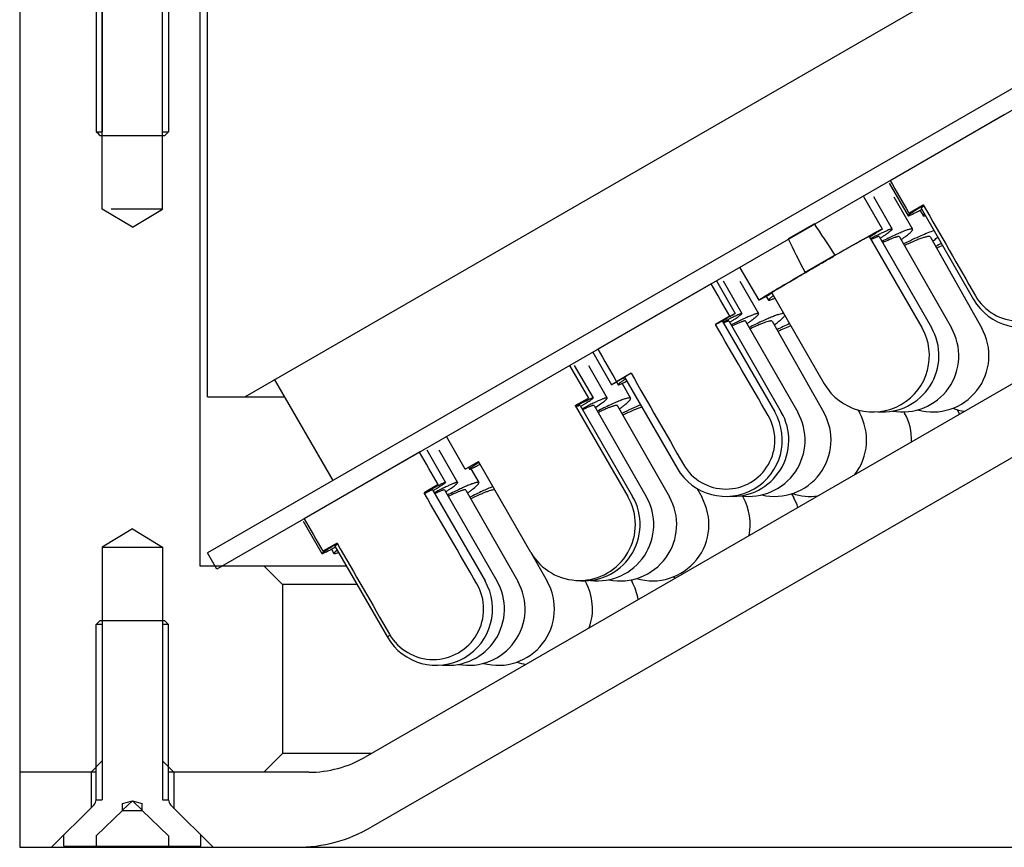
# Model space of a CAD drawing. Header units: millimetres. Extents: x 28 to 271, y -26 to 276.
# Tile 3 of 12: x 38 to 64, y 236 to 258. Entities that reach past the tile are written whole.
import ezdxf

# ---------------------------------------------------------------- set-up
doc = ezdxf.new("R2010")
doc.units = ezdxf.units.MM
doc.header["$LTSCALE"] = 23.1
doc.layers.get('0').update_dxf_attribs({"linetype": 'CONTINUOUS'})
doc.layers.add('00_COMPONENTS', color=7, linetype='CONTINUOUS')
pattern_1 = [(45, (0, 0), (-5.9397, 5.9397), [])]

msp = doc.modelspace()

# ---------------------------------------------------------------- hatches: boundary and pattern name
h = msp.add_hatch()
h.set_pattern_fill('DEFAULT__12', color=4, scale=8.4, angle=45, style=0, pattern_type=0)
h.set_pattern_definition(pattern_1)
edge = h.paths.add_edge_path()
edge.add_line((50.3514, 243.0631), (48.9463, 245.485))
edge.add_arc((49.189, 242.3887), 1.3438, 293.26565, 30.11898)
edge.add_arc((49.189, 242.3887), 1.3438, 209.87926, 293.26565)
edge.add_line((46.6289, 244.1472), (48.0238, 241.7193))
edge.add_line((46.6289, 244.1472), (46.2505, 243.9287))
edge.add_line((45.7519, 244.7956), (46.2505, 243.9287))
edge.add_line((48.8233, 246.5687), (45.7519, 244.7956))
edge.add_line((49.3246, 245.7035), (48.8233, 246.5687))
edge.add_line((49.3246, 245.7035), (48.9463, 245.485))
h = msp.add_hatch()
h.set_pattern_fill('DEFAULT__16', color=4, scale=8.4, angle=45, style=0, pattern_type=0)
h.set_pattern_definition(pattern_1)
edge = h.paths.add_edge_path()
edge.add_line((42.045, 242.0749), (40.315, 242.0749))
edge.add_line((42.045, 242.0749), (42.145, 241.9749))
edge.add_line((42.145, 237.3077), (42.145, 241.9749))
edge.add_arc((42.345, 237.3077), 0.2, 180, 225)
edge.add_line((43.005, 236.3649), (42.2035, 237.1663))
edge.add_line((43.005, 236.0749), (43.005, 236.3649))
edge.add_line((43.005, 236.0749), (42.1459, 236.0749))
edge.add_line((42.1459, 236.3419), (42.1459, 236.0749))
edge.add_line((41.4388, 237.0249), (42.1459, 236.3419))
edge.add_line((41.4388, 237.0249), (41.4388, 237.2079))
edge.add_line((41.18, 237.2749), (41.4388, 237.2079))
edge.add_line((40.9211, 237.2079), (41.18, 237.2749))
edge.add_line((40.9211, 237.0249), (40.9211, 237.2079))
edge.add_line((40.214, 236.3419), (40.9211, 237.0249))
edge.add_line((40.214, 236.3419), (40.214, 236.0749))
edge.add_line((40.214, 236.0749), (39.355, 236.0749))
edge.add_line((39.355, 236.0749), (39.355, 236.3649))
edge.add_line((39.355, 236.3649), (40.1564, 237.1663))
edge.add_arc((40.015, 237.3077), 0.2, 315, 360)
edge.add_line((40.215, 237.3077), (40.215, 241.9749))
edge.add_line((40.315, 242.0749), (40.215, 241.9749))

# ---------------------------------------------------------------- linework, layer by layer
at = {"layer": '00_COMPONENTS', "color": 7}
for p, q in [((38.18, 260.4393), (38.18, 236.0399)), ((40.216, 259.772), (40.216, 255.1049)), ((42.1439, 259.772), (42.1439, 255.1049)), ((63.9254, 259.4399), (44.18, 248.0399)), ((42.98, 259.0399), (42.98, 243.5399)), ((43.18, 248.0399), (43.18, 259.0399)), ((40.38, 253.0399), (40.38, 258.7149)), ((41.98, 253.0399), (41.98, 258.7149)), ((66.18, 257.1653), (43.18, 243.8863)), ((66.43, 256.7323), (43.43, 243.4533)), ((61.3556, 253.805), (64.3951, 255.5598)), ((64.3951, 255.5598), (64.3961, 255.5581)), ((40.2272, 255.0937), (40.216, 255.1049)), ((40.2261, 255.102), (40.3813, 255.102)), ((40.2829, 255.0381), (40.2272, 255.0937)), ((41.9786, 255.102), (42.1337, 255.102)), ((42.1439, 255.1049), (42.0548, 255.016)), ((40.3162, 255.0049), (40.2829, 255.0381)), ((40.3162, 255.0049), (42.0437, 255.0049)), ((42.0548, 255.016), (42.0437, 255.0049)), ((61.3566, 253.8032), (61.3556, 253.805)), ((61.3333, 253.73), (61.8325, 252.864)), ((60.648, 253.3794), (61.1478, 252.5134)), ((60.9106, 253.3767), (61.4086, 252.5107)), ((61.4581, 253.3711), (61.9521, 252.505)), ((41.18, 252.5592), (40.38, 253.0399)), ((41.98, 253.0399), (40.6143, 253.0399)), ((41.18, 252.5592), (41.98, 253.0399)), ((61.8535, 252.9378), (62.237, 253.1592)), ((62.1501, 253.011), (62.2318, 252.8684)), ((62.179, 253.0638), (63.5768, 250.6389)), ((59.3404, 252.6535), (58.6395, 252.2489)), ((60.8014, 252.3134), (62.2009, 249.8885)), ((61.0618, 252.3113), (62.456, 249.8864)), ((61.6047, 252.3068), (62.9879, 249.882)), ((62.4278, 252.3), (63.7943, 249.8752)), ((59.8899, 251.8159), (59.0898, 251.3541)), ((57.3568, 251.4799), (57.8566, 250.6139)), ((56.5902, 251.0536), (53.5746, 249.3126)), ((56.5902, 251.0536), (56.5911, 251.0519)), ((56.7298, 251.1296), (57.2298, 250.2636)), ((56.9101, 251.1279), (57.4088, 250.2618)), ((57.3579, 251.1235), (57.8536, 250.2575)), ((68.48, 250.6272), (47.3743, 238.4418)), ((58.0572, 250.7158), (58.1143, 250.6166)), ((58.2106, 250.8006), (58.1835, 250.7851)), ((58.2031, 250.8138), (59.6026, 248.389)), ((57.0921, 250.1886), (56.7046, 249.9649)), ((56.8834, 250.0636), (58.2833, 247.6387)), ((56.9073, 250.0706), (56.8868, 250.0586)), ((57.0622, 250.0622), (58.4587, 247.6373)), ((57.5064, 250.0588), (58.8944, 247.6339)), ((58.2144, 250.0533), (59.5887, 247.6284)), ((69.43, 249.2126), (47.5422, 236.5758)), ((53.4389, 249.2297), (53.9389, 248.3637)), ((53.5756, 249.3108), (53.5746, 249.3126)), ((52.8216, 248.8756), (53.3217, 248.0097)), ((52.9472, 248.8786), (53.4464, 248.0125)), ((53.3222, 248.8751), (53.819, 248.0091)), ((54.4602, 248.6692), (54.0726, 248.4454)), ((54.2883, 248.5584), (54.2831, 248.5554)), ((54.2853, 248.5637), (55.6852, 246.1388)), ((46.5224, 245.816), (44.9676, 248.5108)), ((54.0744, 248.4374), (54.1159, 248.3654)), ((54.2198, 248.3997), (54.4454, 248.0032)), ((43.18, 248.0399), (45.2385, 248.0399)), ((52.9733, 247.8085), (53.3217, 248.0097)), ((52.9733, 247.8085), (54.3737, 245.3839)), ((53.0999, 247.8128), (54.4977, 245.3879)), ((53.472, 247.81), (54.8631, 245.3852)), ((54.0977, 247.8054), (55.4774, 245.3805)), ((60.4982, 247.6942), (60.5392, 247.6208)), ((61.7268, 247.6394), (61.7424, 247.611)), ((63.14, 247.6991), (63.1938, 247.5991)), ((50.0451, 246.1179), (49.5452, 246.984)), ((48.8233, 246.5687), (45.7519, 244.7956)), ((48.824, 246.5675), (48.8233, 246.5687)), ((49.0181, 246.6289), (49.5176, 245.7629)), ((49.3435, 246.626), (49.841, 245.76)), ((50.0451, 246.1179), (50.3934, 246.3191)), ((51.7931, 243.894), (50.3934, 246.3191)), ((50.1256, 246.1644), (50.1543, 246.1147)), ((50.1928, 246.1249), (50.4037, 245.755)), ((49.3246, 245.7035), (48.9463, 245.485)), ((49.3363, 245.6808), (49.3357, 245.6805)), ((49.3363, 245.6808), (49.3357, 245.6805)), ((48.9694, 245.4676), (48.9597, 245.4625)), ((49.1711, 245.563), (50.5696, 243.1382)), ((49.1853, 245.5402), (49.1879, 245.5418)), ((49.4941, 245.5608), (50.887, 243.1359)), ((50.0563, 245.5568), (51.4394, 243.132)), ((56.2087, 245.6049), (56.3386, 245.374)), ((57.4258, 245.3981), (57.4438, 245.3656)), ((58.7336, 245.4578), (58.7894, 245.3552)), ((45.7263, 244.7304), (46.2258, 243.8644)), ((45.7519, 244.7956), (45.7527, 244.7943)), ((41.18, 244.5206), (40.38, 244.0399)), ((41.18, 244.5206), (41.98, 244.0399)), ((46.6289, 244.1472), (46.2505, 243.9287)), ((40.38, 244.0399), (40.38, 238.3399)), ((40.38, 244.0399), (41.98, 244.0399)), ((41.98, 244.0399), (41.98, 238.3399)), ((43.43, 243.4533), (43.18, 243.8863)), ((46.4789, 243.984), (46.5459, 243.8672)), ((46.5723, 244.0642), (47.9708, 241.6393)), ((51.792, 243.8934), (52.2251, 243.1263)), ((42.98, 243.5399), (46.8747, 243.5399)), ((45.18, 243.0399), (44.68, 243.5399)), ((45.18, 243.0399), (45.18, 238.5399)), ((47.1631, 243.0399), (45.18, 243.0399)), ((53.2305, 243.1391), (53.2417, 243.1189)), ((54.4557, 243.1656), (54.4863, 243.1098)), ((40.315, 242.0749), (40.215, 241.9749)), ((40.38, 241.9777), (40.2254, 241.9777)), ((42.045, 242.0749), (40.315, 242.0749)), ((42.1346, 241.9777), (41.98, 241.9777)), ((42.045, 242.0749), (42.145, 241.9749)), ((40.215, 237.3077), (40.215, 241.9749)), ((42.145, 237.3077), (42.145, 241.9749)), ((40.38, 238.3399), (40.08, 238.0399)), ((41.98, 238.3399), (42.28, 238.0399)), ((44.68, 238.0399), (45.18, 238.5399)), ((47.5442, 238.5399), (45.18, 238.5399)), ((40.215, 238.0399), (38.18, 238.0399)), ((40.08, 238.0399), (40.08, 237.0899)), ((45.8743, 238.0399), (42.145, 238.0399)), ((42.28, 238.0399), (42.28, 237.0899)), ((40.2254, 237.3077), (40.38, 237.3077)), ((40.9199, 237.0254), (41.18, 237.2749)), ((40.9211, 237.2079), (41.18, 237.2749)), ((41.4378, 237.0289), (41.18, 237.2749)), ((41.18, 237.2749), (41.4388, 237.2079)), ((41.98, 237.3077), (42.1346, 237.3077)), ((39.03, 236.0399), (40.1564, 237.1663)), ((40.0894, 237.0899), (40.08, 237.0899)), ((40.214, 236.3419), (40.9211, 237.0249)), ((40.9211, 237.0249), (40.9211, 237.2079)), ((40.9211, 237.0249), (41.4388, 237.0249)), ((41.4388, 237.0249), (41.4388, 237.2079)), ((41.4388, 237.0249), (42.1459, 236.3419)), ((43.33, 236.0399), (42.2035, 237.1663)), ((42.2705, 237.0899), (42.28, 237.0899)), ((39.355, 236.0749), (39.355, 236.3649)), ((40.214, 236.3419), (40.214, 236.0749)), ((42.1459, 236.3419), (42.1459, 236.0749)), ((43.005, 236.0749), (43.005, 236.3649)), ((38.18, 236.0399), (218.18, 236.0399)), ((39.355, 236.0749), (43.005, 236.0749))]:
    msp.add_line(p, q, dxfattribs=at)
at = {"layer": '00_COMPONENTS', "color": 4}
for p, q in [((40.3813, 255.102), (40.3813, 259.772)), ((41.9786, 255.102), (41.9786, 259.772)), ((50.3679, 243.0427), (50.3636, 243.0405)), ((40.38, 238.3399), (40.38, 237.3077)), ((41.98, 238.3399), (41.98, 237.3077))]:
    msp.add_line(p, q, dxfattribs=at)
at = {"layer": '00_COMPONENTS', "color": 7}
for centre, radius, start, end in [((67.6609, 241.8888), 11.3659, 115.76448, 116.61681), ((66.0643, 244.8619), 7.9341, 114.68064, 115.90768), ((64.8763, 251.388), 1.5, 209.95967, 29.95967), ((64.7772, 251.388), 1.3229, 209.82766, 30.16925), ((63.0999, 240.345), 10.6112, 114.62628, 116.64431), ((60.9017, 249.1387), 1.5, 209.99107, 29.99107), ((61.1556, 249.1387), 1.5, 265.19425, 29.89737), ((61.6849, 249.1387), 1.5, 259.87051, 29.70146), ((62.4875, 249.1387), 1.5, 254.51104, 29.40295), ((56.9842, 246.8887), 1.5, 209.99866, 29.99866), ((56.9842, 246.8887), 1.3042, 209.82925, 30.16806), ((57.1588, 246.8887), 1.5, 266.65608, 29.93778), ((57.5925, 246.8887), 1.5, 261.69725, 29.78623), ((58.2838, 246.8887), 1.5, 256.69156, 29.54376), ((59.23, 246.8887), 1.5, 322.33416, 29.20994), ((60.4277, 246.8887), 1.5, 358.26774, 28.78423), ((63.56, 249.1387), 1.5, 249.08049, 261.33699), ((53.0835, 244.6387), 1.4899, 209.99219, 30.00768), ((53.1982, 244.6387), 1.5, 262.81413, 29.96202), ((53.562, 244.6387), 1.5, 263.0345, 29.8416), ((59.23, 246.8887), 1.5, 251.61425, 277.67998), ((54.1737, 244.6387), 1.5, 258.25957, 29.63846), ((55.0312, 244.6387), 1.5, 253.4278, 29.3523), ((56.1317, 244.6387), 1.5, 348.7902, 28.98268), ((57.4715, 244.6387), 1.5, 17.75339, 28.52908), ((49.2702, 242.3887), 1.5, 209.9736, 29.9736), ((49.189, 242.3887), 1.3438, 209.87926, 30.11898), ((49.5864, 242.3887), 1.5, 263.9981, 29.87415), ((50.1365, 242.3887), 1.5, 259.46145, 29.70063), ((50.919, 242.3887), 1.5, 254.91018, 29.45279), ((51.9315, 242.3887), 1.5, 340.56038, 29.13028), ((53.171, 242.3887), 1.5, 9.71335, 28.73271), ((56.1317, 244.6387), 1.5, 248.50895, 251.23098), ((51.9315, 242.3887), 1.5, 250.305, 259.46022), ((45.8743, 241.0399), 3, 270, 300), ((40.015, 237.3077), 0.2, 315, 360), ((42.345, 237.3077), 0.2, 180, 225), ((45.5422, 240.0399), 4, 270, 300)]:
    msp.add_arc(centre, radius, start, end, dxfattribs=at)
for centre, major_axis, ratio, start_param, end_param in [((128.18, 141.5644), (-170.3551, 295.082), 0.0055763, 1.1773885, 1.1805576), ((128.18, 141.5644), (-134.4909, 232.9595), 0.0055763, 1.0680296, 1.0798707), ((128.18, 132.5675), (-70.8145, 122.6984), 0.0134117, 6.0376234, 6.068579), ((128.18, 132.5675), (-70.8145, 122.6984), 0.0134117, 6.4977916, 6.5287472), ((128.18, 123.5675), (-182.5532, 316.2085), 0.0052038, -1.1618103, -1.1588291), ((128.18, 123.5675), (-144.1209, 249.6383), 0.0052038, -1.0540968, -1.0428886), ((128.18, 123.5675), (-182.5532, 316.2085), 0.0052038, 1.1588293, 1.1618103), ((128.18, 123.5675), (-144.1209, 249.6383), 0.0052038, 1.0428886, 1.0540968), ((128.18, 105.5675), (-225.2068, 390.0836), 0.0042182, -1.2057728, -1.2033984), ((128.18, 105.5675), (-177.7949, 307.9607), 0.0042182, -1.1104153, -1.1016068), ((128.18, 105.5675), (-225.2068, 390.0836), 0.0042182, 1.2033985, 1.2057728), ((128.18, 105.5675), (-177.7949, 307.9607), 0.0042182, 1.1016068, 1.1104153)]:
    msp.add_ellipse(centre, major_axis=major_axis, ratio=ratio, start_param=start_param, end_param=end_param, dxfattribs=at)
for points, knots in [([(62.2458, 253.1444), (62.2139, 253.1247), (62.1538, 253.0873), (62.0697, 253.0341), (61.9978, 252.9877), (61.9385, 252.9484), (61.8973, 252.92), (61.8712, 252.9009), (61.8566, 252.8898), (61.8455, 252.8806), (61.8385, 252.8742), (61.8347, 252.8698), (61.8329, 252.8673), (61.832, 252.8649), (61.8325, 252.864)], [0, 0, 0, 0, 0.224776, 0.423693, 0.5950621, 0.7374251, 0.8496119, 0.8940982, 0.9307432, 0.9594938, 0.9803664, 0.9878969, 0.993557, 1, 1, 1, 1]), ([(61.8325, 252.864), (61.8329, 252.8632), (61.8349, 252.8628), (61.8375, 252.8629), (61.8421, 252.8636), (61.8494, 252.8657), (61.8659, 252.8714), (61.8931, 252.8829), (61.9338, 252.9015), (61.9849, 252.9264), (62.0462, 252.9572), (62.1173, 252.9938), (62.1678, 253.0203), (62.1946, 253.0344)], [0, 0, 0, 0, 0.0068575, 0.0125949, 0.0201478, 0.0409522, 0.069527, 0.1500648, 0.2615459, 0.403286, 0.574379, 0.7737327, 1, 1, 1, 1]), ([(62.179, 253.0638), (62.1786, 253.0645), (62.1797, 253.0673), (62.183, 253.0709), (62.1888, 253.0765), (62.1972, 253.0834), (62.2083, 253.0919), (62.228, 253.1064), (62.2443, 253.1177), (62.2561, 253.1257)], [0, 0, 0, 0, 0.0248123, 0.0750616, 0.154582, 0.2640267, 0.4035101, 0.572881, 1, 1, 1, 1]), ([(62.2627, 252.9177), (62.2571, 252.9122), (62.2477, 252.9024), (62.2378, 252.89), (62.233, 252.8815), (62.2306, 252.8755), (62.2305, 252.8707), (62.2318, 252.8684)], [0, 0, 0, 0, 0.3876437, 0.6766691, 0.7859346, 0.8737227, 1, 1, 1, 1]), ([(62.2318, 252.8684), (62.233, 252.8662), (62.2373, 252.8639), (62.2436, 252.8629), (62.2535, 252.8627), (62.2693, 252.865), (62.2826, 252.8682), (62.2901, 252.8703)], [0, 0, 0, 0, 0.1261117, 0.2138421, 0.3230916, 0.6122382, 1, 1, 1, 1]), ([(60.7941, 252.3273), (60.8206, 252.342), (60.8706, 252.3696), (60.9407, 252.408), (61.001, 252.4407), (61.045, 252.4641), (61.0751, 252.4798), (61.0936, 252.4894), (61.1093, 252.4973), (61.1224, 252.5037), (61.1327, 252.5084), (61.1401, 252.5116), (61.1448, 252.5132), (61.1469, 252.5137), (61.1477, 252.5136), (61.1478, 252.5134)], [0, 0, 0, 0, 0.2273665, 0.4276683, 0.5995333, 0.741812, 0.8015411, 0.8535342, 0.8977024, 0.9339685, 0.9622895, 0.9826404, 0.9950405, 0.9983428, 1, 1, 1, 1]), ([(61.1478, 252.5134), (61.1479, 252.5132), (61.1477, 252.5124), (61.1462, 252.5108), (61.1425, 252.5076), (61.136, 252.5027), (61.1267, 252.4962), (61.1147, 252.4881), (61.0999, 252.4784), (61.0824, 252.4671), (61.0538, 252.449), (61.0115, 252.4226), (60.953, 252.3867), (60.8846, 252.3452), (60.8357, 252.3158), (60.8097, 252.3002)], [0, 0, 0, 0, 0.0016572, 0.0049595, 0.0173595, 0.0377105, 0.0660316, 0.1022976, 0.1464659, 0.198459, 0.2581882, 0.4004668, 0.5723321, 0.7726347, 1, 1, 1, 1]), ([(61.4086, 252.5107), (61.4077, 252.5122), (61.4044, 252.5135), (61.3998, 252.5137), (61.3922, 252.5132), (61.3801, 252.5106), (61.3623, 252.5053), (61.3402, 252.4975), (61.3019, 252.4826), (61.2439, 252.4575), (61.1626, 252.4197), (61.066, 252.3727), (60.9552, 252.3169), (60.8769, 252.2765), (60.8356, 252.255)], [0, 0, 0, 0, 0.0082161, 0.0144429, 0.0224256, 0.0440196, 0.07336, 0.1105054, 0.1554338, 0.2682451, 0.4107483, 0.5814662, 0.7785866, 1, 1, 1, 1]), ([(61.0884, 252.2655), (61.1139, 252.2822), (61.1616, 252.3138), (61.2279, 252.3589), (61.2843, 252.3986), (61.3248, 252.4284), (61.3517, 252.4494), (61.3681, 252.4627), (61.3817, 252.4745), (61.3926, 252.4847), (61.4007, 252.4933), (61.4061, 252.5004), (61.4092, 252.5059), (61.4092, 252.5095), (61.4086, 252.5107)], [0, 0, 0, 0, 0.2242517, 0.4219648, 0.5918353, 0.7327732, 0.7921174, 0.8439317, 0.8881722, 0.9248178, 0.9539004, 0.9755902, 0.9903841, 1, 1, 1, 1]), ([(61.9521, 252.505), (61.9505, 252.5079), (61.9455, 252.5112), (61.9377, 252.5131), (61.9261, 252.5141), (61.9076, 252.5124), (61.8809, 252.5072), (61.8481, 252.4984), (61.8093, 252.4861), (61.7647, 252.4702), (61.6938, 252.4428), (61.592, 252.3999), (61.4557, 252.338), (61.3014, 252.2642), (61.1932, 252.2103), (61.1365, 252.1816)], [0, 0, 0, 0, 0.0111009, 0.0184001, 0.0272811, 0.0503418, 0.0808993, 0.1191138, 0.1649713, 0.2183704, 0.2791578, 0.4220303, 0.5915498, 0.7851856, 1, 1, 1, 1]), ([(61.6495, 252.2288), (61.6744, 252.2465), (61.721, 252.2801), (61.7855, 252.3287), (61.8399, 252.372), (61.8839, 252.4098), (61.9135, 252.4381), (61.9315, 252.4581), (61.9412, 252.4704), (61.9482, 252.4811), (61.9526, 252.4905), (61.9542, 252.4984), (61.9531, 252.5032), (61.9521, 252.505)], [0, 0, 0, 0, 0.2193314, 0.4130237, 0.5798731, 0.7189237, 0.8295334, 0.8741289, 0.9116502, 0.9422732, 0.9664149, 0.9849868, 1, 1, 1, 1]), ([(62.523, 252.4679), (62.4693, 252.4502), (62.3515, 252.4064), (62.1621, 252.3267), (61.9458, 252.2277), (61.7942, 252.1537), (61.7148, 252.114)], [0, 0, 0, 0, 0.1920899, 0.4267476, 0.6982992, 1, 1, 1, 1]), ([(60.8014, 252.3134), (60.8013, 252.3136), (60.8007, 252.3137), (60.799, 252.3133), (60.7955, 252.3121), (60.7899, 252.3097), (60.782, 252.3061), (60.7722, 252.3013), (60.7602, 252.2953), (60.7461, 252.2881), (60.7233, 252.2762), (60.6899, 252.2584), (60.6441, 252.2336), (60.5907, 252.2044), (60.5303, 252.1711), (60.4631, 252.1337), (60.3897, 252.0927), (60.3104, 252.0482), (60.1946, 251.9829), (60.0395, 251.8949), (59.9128, 251.8226), (59.8471, 251.785)], [0, 0, 0, 0, 0.0004664, 0.001388, 0.0048415, 0.0105033, 0.0183811, 0.0284704, 0.0407596, 0.055227, 0.0718489, 0.1114551, 0.159319, 0.2151332, 0.2785292, 0.349097, 0.4263724, 0.5098565, 0.5989928, 0.7918783, 1, 1, 1, 1]), ([(59.8899, 251.8159), (60.0566, 251.9114), (60.3574, 252.0828), (60.6593, 252.2525), (60.7941, 252.3273)], [0, 0, 0, 0, 0.5547073, 1, 1, 1, 1]), ([(61.0618, 252.3113), (61.0608, 252.313), (61.0564, 252.3138), (61.0508, 252.3134), (61.0441, 252.3123), (61.0359, 252.3102), (61.0219, 252.306), (61.0008, 252.2983), (60.971, 252.2862), (60.9196, 252.2639), (60.8786, 252.2446), (60.8495, 252.2305)], [0, 0, 0, 0, 0.0258152, 0.0478889, 0.0770686, 0.1135968, 0.1575779, 0.2679508, 0.4079799, 0.5771886, 1, 1, 1, 1]), ([(61.6047, 252.3068), (61.6023, 252.3109), (61.5928, 252.3138), (61.5798, 252.3137), (61.5651, 252.3119), (61.5473, 252.3082), (61.5262, 252.3026), (61.5021, 252.2952), (61.4635, 252.282), (61.4081, 252.2607), (61.3009, 252.2157), (61.216, 252.1764), (61.1561, 252.1478)], [0, 0, 0, 0, 0.0291287, 0.0524783, 0.0828427, 0.1205114, 0.1655616, 0.217986, 0.2777266, 0.4186521, 0.5871373, 1, 1, 1, 1]), ([(62.4278, 252.3), (62.426, 252.3032), (62.4196, 252.3089), (62.4056, 252.313), (62.3872, 252.3141), (62.3637, 252.3123), (62.3354, 252.3075), (62.3021, 252.2998), (62.2641, 252.2892), (62.2041, 252.2701), (62.1184, 252.2388), (62.0043, 252.1923), (61.8759, 252.1357), (61.7862, 252.0938), (61.7393, 252.0713)], [0, 0, 0, 0, 0.014616, 0.0332315, 0.0579276, 0.0895529, 0.1284121, 0.1745867, 0.2280296, 0.2886072, 0.4303931, 0.5979763, 0.7888386, 1, 1, 1, 1]), ([(62.4903, 252.1898), (62.5024, 252.1991), (62.547, 252.2335), (62.5908, 252.269), (62.6219, 252.2957)], [0, 0, 0, 0, 0.2718647, 1, 1, 1, 1]), ([(58.2031, 250.8138), (58.2029, 250.8141), (58.2036, 250.8151), (58.2049, 250.8163), (58.2074, 250.8184), (58.2109, 250.8211), (58.2155, 250.8244), (58.2237, 250.83), (58.2366, 250.8386), (58.2553, 250.8507), (58.2781, 250.8651), (58.305, 250.8819), (58.3359, 250.9009), (58.3707, 250.9222), (58.4245, 250.9548), (58.5004, 251.0005), (58.6014, 251.0606), (58.7143, 251.1275), (58.8377, 251.2002), (58.97, 251.2778), (59.1093, 251.3591), (59.3038, 251.4722), (59.5502, 251.6147), (59.7484, 251.7286), (59.8471, 251.785)], [0, 0, 0, 0, 0.0004469, 0.0014738, 0.0031352, 0.0054404, 0.0083918, 0.0119881, 0.0211031, 0.0327597, 0.046923, 0.0635432, 0.0825679, 0.1039342, 0.1275688, 0.181329, 0.2431319, 0.3121557, 0.3874832, 0.4681113, 0.5529656, 0.6409183, 0.8214021, 1, 1, 1, 1]), ([(58.1947, 250.8271), (58.3269, 250.9064), (58.6249, 251.0828), (58.9238, 251.2576), (59.0898, 251.3541)], [0, 0, 0, 0, 0.4452958, 1, 1, 1, 1]), ([(57.8566, 250.6139), (57.8565, 250.6141), (57.8568, 250.6148), (57.8583, 250.6165), (57.862, 250.6197), (57.8685, 250.6245), (57.8778, 250.6311), (57.8898, 250.6392), (57.9046, 250.6489), (57.9221, 250.6601), (57.9507, 250.6782), (57.993, 250.7046), (58.0515, 250.7405), (58.1199, 250.782), (58.1687, 250.8115), (58.1947, 250.8271)], [0, 0, 0, 0, 0.001657, 0.0049591, 0.0173597, 0.0377106, 0.0660312, 0.1022976, 0.1464663, 0.1984591, 0.2581881, 0.4004672, 0.5723323, 0.7726336, 1, 1, 1, 1]), ([(58.1835, 250.7851), (58.1589, 250.7715), (58.1127, 250.7461), (58.0479, 250.7106), (57.9921, 250.6805), (57.9515, 250.6589), (57.9238, 250.6445), (57.9067, 250.6358), (57.8922, 250.6285), (57.8801, 250.6227), (57.8706, 250.6183), (57.8638, 250.6154), (57.8595, 250.6139), (57.8575, 250.6135), (57.8567, 250.6137), (57.8566, 250.6139)], [0, 0, 0, 0, 0.2278107, 0.428346, 0.6001718, 0.7422714, 0.8019007, 0.8537942, 0.8978642, 0.9340442, 0.962298, 0.9826036, 0.9949887, 0.9983034, 1, 1, 1, 1]), ([(58.2482, 250.7353), (58.2274, 250.7205), (58.1986, 250.6995), (58.164, 250.6722), (58.1447, 250.6561), (58.1301, 250.6425), (58.121, 250.6328), (58.1163, 250.6261), (58.114, 250.6218), (58.1134, 250.6181), (58.1143, 250.6166)], [0, 0, 0, 0, 0.4210581, 0.5888077, 0.7275006, 0.8369711, 0.9174321, 0.9470861, 0.970103, 1, 1, 1, 1]), ([(58.1143, 250.6166), (58.1152, 250.615), (58.1187, 250.6137), (58.1235, 250.6135), (58.1317, 250.6142), (58.1446, 250.6172), (58.1637, 250.623), (58.1874, 250.6315), (58.2284, 250.6478), (58.2611, 250.6621), (58.2843, 250.6726)], [0, 0, 0, 0, 0.0298919, 0.0529185, 0.0825781, 0.1630264, 0.2725096, 0.4112224, 0.5789578, 1, 1, 1, 1]), ([(57.4088, 250.2618), (57.4082, 250.263), (57.4054, 250.2637), (57.4016, 250.2636), (57.3951, 250.2627), (57.3848, 250.2599), (57.3615, 250.252), (57.3231, 250.236), (57.2661, 250.2101), (57.1946, 250.1756), (57.1094, 250.1329), (57.0112, 250.0824), (56.9417, 250.0459), (56.9049, 250.0264)], [0, 0, 0, 0, 0.0071648, 0.0130478, 0.0207558, 0.0419147, 0.07091, 0.152432, 0.2649059, 0.4073562, 0.5784715, 0.776649, 1, 1, 1, 1]), ([(57.2298, 250.2636), (57.2299, 250.2635), (57.2293, 250.263), (57.2286, 250.2623), (57.2269, 250.2612), (57.2247, 250.2597), (57.2219, 250.2578), (57.2168, 250.2546), (57.2087, 250.2496), (57.1972, 250.2424), (57.183, 250.2338), (57.1663, 250.2237), (57.147, 250.2122), (57.1253, 250.1992), (57.0914, 250.1791), (57.0432, 250.1505), (56.9783, 250.1123), (56.9319, 250.085), (56.9073, 250.0706)], [0, 0, 0, 0, 0.001137, 0.0042132, 0.0092914, 0.016378, 0.0254729, 0.0365738, 0.0647814, 0.1009689, 0.145072, 0.1970166, 0.2567277, 0.3241137, 0.3990577, 0.5711398, 0.7718827, 1, 1, 1, 1]), ([(57.0832, 250.0267), (57.1088, 250.043), (57.1568, 250.0739), (57.2238, 250.1179), (57.2808, 250.1564), (57.3276, 250.1892), (57.3637, 250.2159), (57.3869, 250.2345), (57.3997, 250.2466), (57.405, 250.2523), (57.4077, 250.2562), (57.409, 250.2587), (57.4094, 250.2609), (57.4088, 250.2618)], [0, 0, 0, 0, 0.2254856, 0.4242117, 0.5948654, 0.7363101, 0.8476612, 0.9283124, 0.9570666, 0.978188, 0.9859836, 0.9920511, 1, 1, 1, 1]), ([(57.0921, 250.1886), (57.1027, 250.1946), (57.1224, 250.2056), (57.1501, 250.2211), (57.1737, 250.2341), (57.1907, 250.2435), (57.2023, 250.2498), (57.2094, 250.2536), (57.2154, 250.2567), (57.2203, 250.2593), (57.2242, 250.2613), (57.2268, 250.2625), (57.2283, 250.2632), (57.229, 250.2635), (57.2295, 250.2636), (57.2298, 250.2636), (57.2298, 250.2636)], [0, 0, 0, 0, 0.2315811, 0.4336699, 0.6056143, 0.7468689, 0.8058888, 0.8571245, 0.900542, 0.9361102, 0.9638149, 0.9836528, 0.9906251, 0.9956401, 0.9987202, 1, 1, 1, 1]), ([(57.8536, 250.2575), (57.8522, 250.2598), (57.8479, 250.2623), (57.8413, 250.2635), (57.8311, 250.2638), (57.815, 250.2617), (57.7915, 250.2563), (57.7626, 250.2477), (57.7283, 250.236), (57.6887, 250.221), (57.6255, 250.1955), (57.5346, 250.1558), (57.4122, 250.0989), (57.2731, 250.0312), (57.1753, 249.982), (57.1239, 249.9557)], [0, 0, 0, 0, 0.0100669, 0.0169681, 0.0255118, 0.0480188, 0.0781239, 0.1159423, 0.1614628, 0.214582, 0.2751596, 0.417914, 0.5878881, 0.782801, 1, 1, 1, 1]), ([(57.5447, 249.9928), (57.5697, 250.0101), (57.6167, 250.043), (57.6819, 250.0903), (57.737, 250.1322), (57.7762, 250.1641), (57.8021, 250.1868), (57.8178, 250.2014), (57.8307, 250.2145), (57.8408, 250.226), (57.8483, 250.2361), (57.8538, 250.2457), (57.8556, 250.254), (57.8536, 250.2575)], [0, 0, 0, 0, 0.2214704, 0.416908, 0.5850801, 0.7249586, 0.7840603, 0.8358444, 0.8803011, 0.9174692, 0.9474696, 0.970622, 1, 1, 1, 1]), ([(58.5213, 250.2636), (58.5133, 250.2634), (58.4954, 250.2617), (58.453, 250.2539), (58.3877, 250.2359), (58.2958, 250.2043), (58.186, 250.1614), (58.0598, 250.1078), (57.8625, 250.0186), (57.709, 249.9439), (57.6029, 249.8906)], [0, 0, 0, 0, 0.0242111, 0.0539259, 0.1300356, 0.2280399, 0.3469642, 0.4854352, 0.6417691, 1, 1, 1, 1]), ([(58.2694, 249.9569), (58.3047, 249.983), (58.3682, 250.0313), (58.451, 250.1), (58.5054, 250.1509), (58.5366, 250.1861), (58.5482, 250.2016), (58.5527, 250.2089)], [0, 0, 0, 0, 0.3455345, 0.629248, 0.8477865, 0.9321311, 1, 1, 1, 1]), ([(56.7046, 249.9649), (56.7182, 249.9726), (56.7438, 249.9871), (56.7796, 250.0072), (56.8102, 250.0243), (56.8325, 250.0367), (56.8475, 250.045), (56.8568, 250.05), (56.8646, 250.0543), (56.8711, 250.0577), (56.8761, 250.0603), (56.8795, 250.062), (56.8815, 250.0629), (56.8824, 250.0634), (56.883, 250.0635), (56.8833, 250.0637), (56.8834, 250.0636)], [0, 0, 0, 0, 0.2299639, 0.4315078, 0.6035436, 0.7452887, 0.8046271, 0.8561843, 0.8999073, 0.9357591, 0.9637047, 0.9837115, 0.9907306, 0.995762, 0.9988212, 1, 1, 1, 1]), ([(57.0622, 250.0622), (57.0616, 250.0633), (57.0586, 250.0638), (57.0548, 250.0634), (57.048, 250.0621), (57.0372, 250.0587), (57.021, 250.0527), (57.0007, 250.0443), (56.9655, 250.0288), (56.9374, 250.0155), (56.9173, 250.0058)], [0, 0, 0, 0, 0.0247742, 0.0464727, 0.0753233, 0.1552065, 0.2650786, 0.4049053, 0.5743263, 1, 1, 1, 1]), ([(57.5064, 250.0588), (57.5046, 250.0619), (57.4969, 250.0639), (57.4867, 250.0635), (57.4749, 250.0618), (57.4606, 250.0586), (57.4436, 250.0538), (57.4241, 250.0476), (57.3929, 250.0365), (57.3479, 250.0188), (57.2603, 249.9814), (57.1906, 249.9489), (57.1413, 249.9253)], [0, 0, 0, 0, 0.0277479, 0.050587, 0.0804906, 0.1177274, 0.1623912, 0.2144724, 0.2739214, 0.41458, 0.5833834, 1, 1, 1, 1]), ([(58.2144, 250.0533), (58.2129, 250.0558), (58.2075, 250.0604), (58.1959, 250.0634), (58.1805, 250.0639), (58.1512, 250.061), (58.1042, 250.05), (58.0509, 250.0331), (58.0003, 250.015), (57.9393, 249.9917), (57.8546, 249.9567), (57.7437, 249.9075), (57.666, 249.8712), (57.6252, 249.8517)], [0, 0, 0, 0, 0.0138176, 0.0317498, 0.055848, 0.0869144, 0.1708945, 0.2840916, 0.3513604, 0.4255022, 0.5934432, 0.7857849, 1, 1, 1, 1]), ([(58.7099, 249.9362), (58.6552, 249.9136), (58.5405, 249.8637), (58.4273, 249.8107), (58.3681, 249.7822)], [0, 0, 0, 0, 0.4741114, 1, 1, 1, 1]), ([(54.2831, 248.5554), (54.257, 248.5406), (54.2081, 248.5128), (54.1394, 248.474), (54.0882, 248.4451), (54.0521, 248.4249), (54.029, 248.412), (54.0084, 248.4005), (53.9905, 248.3906), (53.9752, 248.3823), (53.9626, 248.3755), (53.9539, 248.3708), (53.9482, 248.3679), (53.945, 248.3662), (53.9425, 248.3651), (53.9406, 248.3641), (53.9397, 248.3638), (53.9389, 248.3635), (53.9389, 248.3637)], [0, 0, 0, 0, 0.2277679, 0.4284443, 0.600536, 0.6755124, 0.7429421, 0.8027166, 0.8547283, 0.8988847, 0.9351214, 0.9633783, 0.9744969, 0.9836043, 0.9906996, 0.9957836, 0.9988637, 1, 1, 1, 1]), ([(54.4602, 248.6692), (54.4467, 248.6612), (54.4213, 248.6463), (54.386, 248.6253), (54.3558, 248.6074), (54.334, 248.5943), (54.3193, 248.5854), (54.3103, 248.5799), (54.3027, 248.5752), (54.2965, 248.5714), (54.2917, 248.5683), (54.2885, 248.5662), (54.2868, 248.565), (54.2859, 248.5644), (54.2855, 248.564), (54.2852, 248.5637), (54.2853, 248.5637)], [0, 0, 0, 0, 0.229971, 0.4315141, 0.6035431, 0.745288, 0.8046263, 0.8561829, 0.8999076, 0.935762, 0.9637087, 0.9837134, 0.9907303, 0.995761, 0.9988205, 1, 1, 1, 1]), ([(53.9389, 248.3637), (53.9388, 248.3637), (53.939, 248.364), (53.9393, 248.3642), (53.94, 248.3648), (53.9413, 248.3657), (53.9436, 248.3673), (53.9473, 248.3697), (53.952, 248.3727), (53.9578, 248.3763), (53.9646, 248.3806), (53.9758, 248.3874), (53.9924, 248.3975), (54.0155, 248.4114), (54.0427, 248.4276), (54.0622, 248.4392), (54.0726, 248.4454)], [0, 0, 0, 0, 0.001276, 0.0043542, 0.0093696, 0.016344, 0.036189, 0.0639003, 0.0994697, 0.1428841, 0.1941198, 0.2531404, 0.3943868, 0.5663093, 0.7683992, 1, 1, 1, 1]), ([(54.3123, 248.5167), (54.2965, 248.5062), (54.267, 248.4865), (54.2261, 248.4584), (54.1915, 248.4339), (54.1633, 248.413), (54.1441, 248.3978), (54.1321, 248.3874), (54.1256, 248.3812), (54.1206, 248.3759), (54.117, 248.3713), (54.1149, 248.3671), (54.1159, 248.3654)], [0, 0, 0, 0, 0.2270302, 0.4259107, 0.5958341, 0.736177, 0.8464664, 0.8902591, 0.9264959, 0.9552397, 0.9766605, 1, 1, 1, 1]), ([(54.1159, 248.3654), (54.1169, 248.3637), (54.1216, 248.3634), (54.1273, 248.3642), (54.1344, 248.3658), (54.1431, 248.3684), (54.1581, 248.3736), (54.1809, 248.3826), (54.2131, 248.3964), (54.2517, 248.414), (54.2965, 248.4354), (54.3283, 248.451), (54.3453, 248.4594)], [0, 0, 0, 0, 0.0233389, 0.0447593, 0.0735021, 0.1097379, 0.1535307, 0.2638254, 0.4041704, 0.5740791, 0.7729388, 1, 1, 1, 1]), ([(53.4464, 248.0125), (53.4459, 248.0135), (53.4433, 248.0137), (53.4402, 248.0134), (53.4344, 248.0122), (53.4251, 248.0092), (53.4112, 248.0039), (53.3938, 247.9966), (53.3635, 247.983), (53.3171, 247.9609), (53.2517, 247.9282), (53.1734, 247.8879), (53.083, 247.8404), (53.0188, 247.8061), (52.9849, 247.7879)], [0, 0, 0, 0, 0.0062877, 0.0119075, 0.0194136, 0.0402776, 0.0690435, 0.1057131, 0.1502478, 0.2625447, 0.4050271, 0.576463, 0.7753688, 1, 1, 1, 1]), ([(53.1173, 247.7857), (53.143, 247.8017), (53.1912, 247.832), (53.2585, 247.875), (53.3159, 247.9125), (53.363, 247.9442), (53.3995, 247.9699), (53.4231, 247.9876), (53.4364, 247.9989), (53.4419, 248.0041), (53.4448, 248.0077), (53.4462, 248.0098), (53.4469, 248.0117), (53.4464, 248.0125)], [0, 0, 0, 0, 0.2263097, 0.4257249, 0.5968908, 0.7386875, 0.8501771, 0.930714, 0.9592647, 0.980042, 0.9875727, 0.9932748, 1, 1, 1, 1]), ([(53.819, 248.0091), (53.8179, 248.011), (53.814, 248.013), (53.8082, 248.0137), (53.7991, 248.0136), (53.7846, 248.0111), (53.7635, 248.0056), (53.7374, 247.9972), (53.7063, 247.9859), (53.6703, 247.9716), (53.6127, 247.9475), (53.5296, 247.9101), (53.4175, 247.8569), (53.2895, 247.7936), (53.1994, 247.7477), (53.1519, 247.7232)], [0, 0, 0, 0, 0.0092126, 0.015798, 0.0240825, 0.0461771, 0.0759428, 0.11348, 0.1587586, 0.2116819, 0.2721224, 0.414819, 0.5851542, 0.78103, 1, 1, 1, 1]), ([(53.505, 247.7532), (53.5525, 247.7853), (53.6188, 247.8308), (53.699, 247.8898), (53.7387, 247.9207), (53.7651, 247.9427), (53.7811, 247.9567), (53.7943, 247.9692), (53.8048, 247.98), (53.8126, 247.9896), (53.8183, 247.9982), (53.8208, 248.0059), (53.819, 248.0091)], [0, 0, 0, 0, 0.41947, 0.5885053, 0.7289371, 0.7881645, 0.8399767, 0.8843406, 0.9212569, 0.9508152, 0.9732719, 1, 1, 1, 1]), ([(54.4454, 248.0032), (54.441, 248.0109), (54.426, 248.0137), (54.4101, 248.0136), (54.3926, 248.0122), (54.3667, 248.0075), (54.3307, 247.9984), (54.2883, 247.9854), (54.2395, 247.9685), (54.1621, 247.9393), (54.0513, 247.8933), (53.841, 247.7989), (53.6752, 247.7178), (53.5589, 247.659)], [0, 0, 0, 0, 0.0274382, 0.0382607, 0.0509006, 0.0818113, 0.1203655, 0.1665436, 0.2202449, 0.2812896, 0.4244902, 0.5939209, 1, 1, 1, 1]), ([(53.0999, 247.8128), (53.0994, 247.8135), (53.096, 247.8138), (53.0908, 247.8125), (53.082, 247.8098), (53.0704, 247.8053), (53.0558, 247.7991), (53.0304, 247.7876), (53.01, 247.7778), (52.9955, 247.7707)], [0, 0, 0, 0, 0.0235691, 0.0733921, 0.1528475, 0.2624899, 0.4023118, 0.5720613, 1, 1, 1, 1]), ([(53.472, 247.81), (53.4706, 247.8126), (53.4642, 247.8139), (53.4559, 247.8134), (53.4462, 247.8118), (53.4344, 247.809), (53.4142, 247.803), (53.3836, 247.7921), (53.3408, 247.7749), (53.2676, 247.7431), (53.2092, 247.7157), (53.1678, 247.6957)], [0, 0, 0, 0, 0.0266103, 0.0490415, 0.0785939, 0.1155221, 0.1599021, 0.2709806, 0.4114737, 0.5805564, 1, 1, 1, 1]), ([(54.0977, 247.8054), (54.0965, 247.8075), (54.0918, 247.8114), (54.0819, 247.8136), (54.0685, 247.8138), (54.0515, 247.8118), (54.0307, 247.8076), (54.0062, 247.8012), (53.9781, 247.7927), (53.9334, 247.7775), (53.8692, 247.753), (53.783, 247.7169), (53.6848, 247.673), (53.6159, 247.6406), (53.5796, 247.6232)], [0, 0, 0, 0, 0.0131389, 0.030509, 0.0541342, 0.0847857, 0.1227372, 0.1680671, 0.2207616, 0.2807238, 0.4218934, 0.5901353, 0.7835795, 1, 1, 1, 1]), ([(54.147, 247.7196), (54.1718, 247.7375), (54.2181, 247.7716), (54.2821, 247.821), (54.336, 247.8652), (54.3795, 247.9039), (54.4087, 247.9331), (54.4262, 247.9537), (54.4357, 247.9665), (54.4425, 247.9778), (54.4465, 247.9876), (54.4478, 247.9962), (54.4465, 248.0012), (54.4454, 248.0032)], [0, 0, 0, 0, 0.2179708, 0.4105682, 0.5766016, 0.7151695, 0.8256825, 0.8704123, 0.9082096, 0.939296, 0.9641403, 0.9837103, 1, 1, 1, 1]), ([(54.7084, 247.8309), (54.6296, 247.7967), (54.4642, 247.7214), (54.3009, 247.6418), (54.2153, 247.5989)], [0, 0, 0, 0, 0.473012, 1, 1, 1, 1]), ([(54.7439, 247.7696), (54.7089, 247.7577), (54.6337, 247.7299), (54.4649, 247.6605), (54.3326, 247.5995), (54.2403, 247.5551)], [0, 0, 0, 0, 0.202372, 0.4390191, 1, 1, 1, 1]), ([(50.4075, 246.2938), (50.3875, 246.2812), (50.3501, 246.2573), (50.298, 246.2234), (50.2538, 246.1939), (50.2176, 246.169), (50.1896, 246.1488), (50.17, 246.1335), (50.1589, 246.1233), (50.1545, 246.1178), (50.1539, 246.1154), (50.1543, 246.1147)], [0, 0, 0, 0, 0.2274662, 0.4271571, 0.5980326, 0.739248, 0.8501062, 0.9301632, 0.9793302, 0.992723, 1, 1, 1, 1]), ([(50.1543, 246.1147), (50.1546, 246.1141), (50.157, 246.1134), (50.164, 246.1144), (50.1784, 246.1189), (50.2014, 246.1282), (50.233, 246.1423), (50.2727, 246.1611), (50.3204, 246.1847), (50.3758, 246.2128), (50.4152, 246.2332), (50.4362, 246.2441)], [0, 0, 0, 0, 0.0072726, 0.0206693, 0.0698338, 0.1498889, 0.2607419, 0.4019293, 0.5727918, 0.7725284, 1, 1, 1, 1]), ([(49.3357, 245.6805), (49.2793, 245.6514), (49.1512, 245.5833), (49.0238, 245.5138), (48.9523, 245.4745)], [0, 0, 0, 0, 0.4376049, 1, 1, 1, 1]), ([(49.1879, 245.5418), (49.2135, 245.5576), (49.2616, 245.5875), (49.3288, 245.6297), (49.3861, 245.6665), (49.4332, 245.6974), (49.4659, 245.7197), (49.4866, 245.7345), (49.4982, 245.7432), (49.507, 245.7502), (49.5132, 245.7559), (49.5166, 245.7594), (49.518, 245.7622), (49.5176, 245.7629)], [0, 0, 0, 0, 0.2267706, 0.4265381, 0.5979823, 0.7399426, 0.8515103, 0.8956645, 0.9319898, 0.9604502, 0.9810509, 0.9939426, 1, 1, 1, 1]), ([(49.841, 245.76), (49.84, 245.7617), (49.8364, 245.7633), (49.8312, 245.7637), (49.8228, 245.7633), (49.8095, 245.7607), (49.7899, 245.7552), (49.7656, 245.7469), (49.7366, 245.7359), (49.703, 245.7222), (49.6492, 245.699), (49.5714, 245.6633), (49.4662, 245.6126), (49.3459, 245.5524), (49.261, 245.5087), (49.2162, 245.4855)], [0, 0, 0, 0, 0.0086171, 0.0149936, 0.0231058, 0.0449207, 0.0744697, 0.1118185, 0.1569349, 0.2097346, 0.2700782, 0.4127409, 0.583319, 0.7798382, 1, 1, 1, 1]), ([(49.5176, 245.7629), (49.5173, 245.7633), (49.5158, 245.7638), (49.5113, 245.7632), (49.5021, 245.7604), (49.4874, 245.7546), (49.4672, 245.7457), (49.4418, 245.7338), (49.4111, 245.7188), (49.3754, 245.7009), (49.3499, 245.6878), (49.3363, 245.6808)], [0, 0, 0, 0, 0.0074309, 0.0208166, 0.0696362, 0.1490583, 0.2592228, 0.3998563, 0.5705748, 0.7708439, 1, 1, 1, 1]), ([(49.5234, 245.51), (49.5488, 245.5268), (49.5964, 245.5588), (49.6625, 245.6044), (49.7186, 245.6447), (49.7587, 245.675), (49.7855, 245.6964), (49.8016, 245.71), (49.8151, 245.7221), (49.8258, 245.7326), (49.8338, 245.7417), (49.8396, 245.7497), (49.8427, 245.7571), (49.841, 245.76)], [0, 0, 0, 0, 0.2237618, 0.4210789, 0.5906721, 0.7314447, 0.7907687, 0.842605, 0.8869085, 0.9236821, 0.9529836, 0.975004, 1, 1, 1, 1]), ([(50.4037, 245.755), (50.4021, 245.7579), (50.397, 245.7613), (50.3891, 245.7631), (50.3772, 245.7641), (50.3584, 245.7623), (50.3312, 245.7569), (50.2977, 245.7479), (50.2582, 245.7352), (50.2127, 245.7189), (50.1404, 245.6909), (50.0367, 245.6469), (49.8977, 245.5837), (49.7407, 245.5084), (49.6306, 245.4534), (49.5729, 245.4241)], [0, 0, 0, 0, 0.0110367, 0.0183198, 0.0271927, 0.0502558, 0.0808454, 0.1191031, 0.1650206, 0.2184847, 0.279338, 0.4223255, 0.5918931, 0.785452, 1, 1, 1, 1]), ([(50.1011, 245.4786), (50.126, 245.4963), (50.1726, 245.5299), (50.2371, 245.5785), (50.2915, 245.6219), (50.3355, 245.6597), (50.3651, 245.688), (50.3831, 245.708), (50.3929, 245.7203), (50.3999, 245.7311), (50.4042, 245.7404), (50.4059, 245.7484), (50.4048, 245.7532), (50.4037, 245.755)], [0, 0, 0, 0, 0.2193139, 0.4129891, 0.5798348, 0.7188737, 0.8294906, 0.8740831, 0.911606, 0.9422411, 0.9663901, 0.9849705, 1, 1, 1, 1]), ([(50.7799, 245.6504), (50.6845, 245.6118), (50.4779, 245.5205), (50.2747, 245.4219), (50.1649, 245.3667)], [0, 0, 0, 0, 0.4557007, 1, 1, 1, 1]), ([(49.1711, 245.563), (49.1708, 245.5634), (49.1691, 245.5638), (49.1663, 245.5632), (49.1618, 245.562), (49.1528, 245.5588), (49.1377, 245.5524), (49.1152, 245.542), (49.0868, 245.5281), (49.0526, 245.5109), (49.0128, 245.4904), (48.9844, 245.4756), (48.9694, 245.4676)], [0, 0, 0, 0, 0.006641, 0.0196931, 0.0402539, 0.0685343, 0.148369, 0.2591338, 0.4003889, 0.5714964, 0.7716889, 1, 1, 1, 1]), ([(49.4941, 245.5608), (49.4929, 245.5629), (49.4874, 245.5639), (49.4804, 245.5634), (49.4721, 245.5619), (49.4619, 245.5593), (49.4445, 245.554), (49.4182, 245.5444), (49.3812, 245.5293), (49.3176, 245.5014), (49.2669, 245.4775), (49.2309, 245.46)], [0, 0, 0, 0, 0.0258267, 0.0479949, 0.0773233, 0.114036, 0.1582195, 0.2690202, 0.4093874, 0.5786675, 1, 1, 1, 1]), ([(50.0563, 245.5568), (50.0539, 245.561), (50.044, 245.5639), (50.0306, 245.5636), (50.0154, 245.5617), (49.997, 245.5577), (49.9752, 245.5519), (49.9502, 245.544), (49.9103, 245.5302), (49.8528, 245.508), (49.742, 245.4611), (49.6542, 245.4202), (49.5923, 245.3905)], [0, 0, 0, 0, 0.0288604, 0.0521737, 0.0825413, 0.1202407, 0.1653545, 0.2178559, 0.277677, 0.4187762, 0.5873723, 1, 1, 1, 1]), ([(50.8302, 245.5632), (50.8248, 245.5637), (50.8128, 245.5637), (50.7839, 245.5608), (50.7391, 245.5511), (50.6757, 245.5322), (50.5994, 245.5054), (50.5113, 245.4708), (50.3721, 245.4119), (50.2637, 245.3616), (50.1885, 245.3255)], [0, 0, 0, 0, 0.0234968, 0.0523469, 0.1266148, 0.2230046, 0.3408425, 0.4790227, 0.6361099, 1, 1, 1, 1]), ([(46.6363, 244.135), (46.6047, 244.1157), (46.5453, 244.0792), (46.4621, 244.0275), (46.3908, 243.9824), (46.3392, 243.949), (46.3043, 243.9258), (46.283, 243.9113), (46.2651, 243.8988), (46.2505, 243.8881), (46.2394, 243.8796), (46.2315, 243.8727), (46.2273, 243.8685), (46.2253, 243.8652), (46.2258, 243.8644)], [0, 0, 0, 0, 0.2253117, 0.4246121, 0.5962396, 0.7387543, 0.7987159, 0.8509768, 0.895443, 0.9320266, 0.9606706, 0.9813755, 0.9942385, 1, 1, 1, 1]), ([(46.5723, 244.0642), (46.572, 244.0648), (46.5733, 244.0672), (46.5763, 244.0702), (46.5818, 244.0752), (46.5897, 244.0813), (46.6, 244.089), (46.6184, 244.102), (46.6336, 244.1122), (46.6445, 244.1195)], [0, 0, 0, 0, 0.022614, 0.0719872, 0.151238, 0.2607838, 0.4006276, 0.5706494, 1, 1, 1, 1]), ([(46.2258, 243.8644), (46.2262, 243.8637), (46.2293, 243.8635), (46.2341, 243.8647), (46.2422, 243.8672), (46.2528, 243.8714), (46.2662, 243.8771), (46.2896, 243.8877), (46.3256, 243.905), (46.3764, 243.9306), (46.4375, 243.9621), (46.5083, 243.9994), (46.5587, 244.0264), (46.5854, 244.0407)], [0, 0, 0, 0, 0.0060413, 0.0189277, 0.0395357, 0.0680006, 0.1043297, 0.148497, 0.2600911, 0.4020589, 0.5734926, 0.7733022, 1, 1, 1, 1]), ([(46.634, 243.9565), (46.6199, 243.9457), (46.6005, 243.9303), (46.5773, 243.9102), (46.5646, 243.8981), (46.555, 243.8879), (46.5493, 243.8804), (46.5465, 243.8752), (46.5451, 243.8715), (46.5451, 243.8686), (46.5459, 243.8672)], [0, 0, 0, 0, 0.4148685, 0.5802121, 0.7172741, 0.8261767, 0.9075519, 0.9384593, 0.9634433, 1, 1, 1, 1]), ([(46.5459, 243.8672), (46.5467, 243.8659), (46.5492, 243.8644), (46.5531, 243.8637), (46.559, 243.8635), (46.5684, 243.8647), (46.582, 243.8678), (46.5989, 243.8727), (46.6279, 243.8826), (46.651, 243.8916), (46.6674, 243.8983)], [0, 0, 0, 0, 0.0365611, 0.0615379, 0.092433, 0.1738087, 0.2827252, 0.419773, 0.5851163, 1, 1, 1, 1])]:
    msp.add_open_spline(points, degree=3, knots=knots, dxfattribs=at)
at = {"layer": '00_COMPONENTS', "color": 4}
msp.add_open_spline([(47.9708, 241.6393), (47.9705, 241.6399), (47.9717, 241.6422), (47.9745, 241.6451), (47.9797, 241.6498), (47.9871, 241.6557), (47.9969, 241.6629), (48.0142, 241.6753), (48.0286, 241.685), (48.0389, 241.6918)], degree=3, knots=[0, 0, 0, 0, 0.0229309, 0.0723952, 0.151643, 0.2611328, 0.4008855, 0.570798, 1, 1, 1, 1], dxfattribs=at)

doc.saveas('drawing.dxf')
